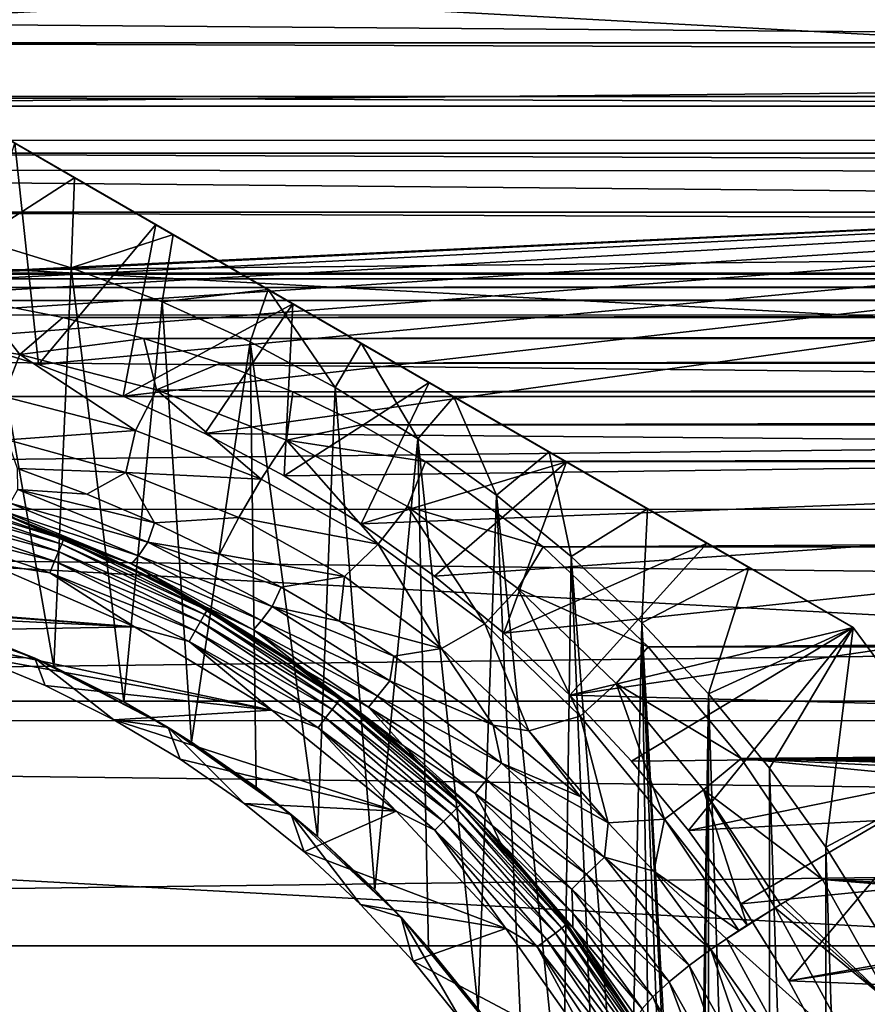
# Model space of a CAD drawing. Header units: metres. Extents: x -139 to 105, y -30 to 40.
# Tile 51 of 153: x -70.85 to -62.54, y 6.52 to 16.16. Entities that reach past the tile are written whole.
import ezdxf

# ---------------------------------------------------------------- set-up
doc = ezdxf.new("R2010")
doc.units = ezdxf.units.M
doc.layers.add('solid_150_SW0003', color=7, linetype='CONTINUOUS')

msp = doc.modelspace()

# ---------------------------------------------------------------- linework, layer by layer
at = {"layer": 'solid_150_SW0003'}
for points in [[(-100.448036, 15.312876, 3.637949), (-98.643539, 17.972895, 3.637949), (-49.55196, 15.312876, 3.637949)], [(-98.643539, 17.972895, 3.637949), (-51.356461, 17.972895, 3.637949), (-49.55196, 15.312876, 3.637949)], [(-52.296257, 17.226213, 23.637949), (-97.685577, 17.250267, 23.637949), (-99.418167, 14.696926, 23.637949)], [(-50.56617, 14.670929, 23.637949), (-52.296257, 17.226213, 23.637949), (-99.418167, 14.696926, 23.637949)], [(-26.666658, 15.757314, 88.3797), (-26.666658, 16.47349, 87.404015), (-115.500031, 16.459593, 87.424171)], [(-26.666658, 15.757314, 88.3797), (-115.500031, 16.459593, 87.424171), (-115.500031, 14.970132, 89.325302)], [(75, 16.434439, 55.972115), (75, 15.934592, 55.53706), (-75, 16.431969, 55.969814)], [(75, 15.934592, 55.53706), (-75, 15.93238, 55.535263), (-75, 16.431969, 55.969814)], [(75, 15.934592, 55.53706), (75, 15.406634, 55.135788), (-75, 15.93238, 55.535263)], [(75, 15.406634, 55.135788), (-75, 15.404788, 55.13448), (-75, 15.93238, 55.535263)], [(-26.666658, 14.983031, 89.31073), (-26.666658, 15.757314, 88.3797), (-115.500031, 14.970132, 89.325302)], [(-62.678173, 10.206499, 35.637951), (-72.321823, 15.774263, 35.637951), (-71.300545, 15.184628, 36.379147)], [(-62.678173, 10.206499, 26.637949), (-72.321823, 15.774263, 35.637951), (-62.678173, 10.206499, 35.637951)], [(-72.321823, 15.774263, 26.637949), (-72.321823, 15.774263, 35.637951), (-62.678173, 10.206499, 26.637949)], [(-64.107697, 11.031836, 26.042257), (-72.321823, 15.774263, 26.637949), (-62.678173, 10.206499, 26.637949)], [(-70.892303, 14.948927, 26.042257), (-72.321823, 15.774263, 26.637949), (-64.107697, 11.031836, 26.042257)], [(75, 15.406634, 55.135788), (75, 14.85282, 54.77013), (-75, 15.404788, 55.13448)], [(75, 14.85282, 54.77013), (-75, 14.851449, 54.769291), (-75, 15.404788, 55.13448)], [(-101.955551, 12.46792, 3.637949), (-100.448036, 15.312876, 3.637949), (-48.044449, 12.46792, 3.637949)], [(-100.448036, 15.312876, 3.637949), (-49.55196, 15.312876, 3.637949), (-48.044449, 12.46792, 3.637949)], [(-70.307198, 14.611119, 36.945683), (-71.300545, 15.184628, 36.379147), (-71.249641, 14.006325, 38.637951)], [(-63.699455, 10.796135, 36.379147), (-71.300545, 15.184628, 36.379147), (-70.307198, 14.611119, 36.945683)], [(-62.678173, 10.206499, 35.637951), (-71.300545, 15.184628, 36.379147), (-63.699455, 10.796135, 36.379147)], [(-26.666658, 14.153666, 90.193352), (-26.666658, 14.983031, 89.31073), (-115.500031, 14.970132, 89.325302)], [(-26.666658, 14.153666, 90.193352), (-115.500031, 14.970132, 89.325302), (-115.500031, 13.262374, 91.033043)], [(-70.661324, 12.782981, 23.637949), (-71.508286, 13.040371, 23.637949), (-70.892303, 14.948927, 26.042257)], [(-70.892303, 14.948927, 26.042257), (-64.107697, 11.031836, 26.042257), (-65.487572, 11.828506, 25.652004)], [(-70.892303, 14.948927, 26.042257), (-65.487572, 11.828506, 25.652004), (-69.512428, 14.152256, 25.652004)], [(-70.661324, 12.782981, 23.637949), (-70.892303, 14.948927, 26.042257), (-69.512428, 14.152256, 25.652004)], [(75, 14.85282, 54.77013), (75, 14.275697, 54.441868), (-75, 14.851449, 54.769291)], [(75, 14.275697, 54.441868), (-75, 14.27494, 54.441471), (-75, 14.851449, 54.769291)], [(-50.56617, 14.670929, 23.637949), (-99.418167, 14.696926, 23.637949), (-75.880714, 13.470695, 23.637949)], [(-50.56617, 14.670929, 23.637949), (-75.880714, 13.470695, 23.637949), (-75, 13.5, 23.637949)], [(-50.56617, 14.670929, 23.637949), (-75, 13.5, 23.637949), (-74.119286, 13.470695, 23.637949)], [(-50.56617, 14.670929, 23.637949), (-74.119286, 13.470695, 23.637949), (-73.236969, 13.383622, 23.637949)], [(-50.56617, 14.670929, 23.637949), (-73.236969, 13.383622, 23.637949), (-72.364265, 13.240045, 23.637949)], [(-50.56617, 14.670929, 23.637949), (-72.364265, 13.240045, 23.637949), (-71.508286, 13.040371, 23.637949)], [(-50.56617, 14.670929, 23.637949), (-71.508286, 13.040371, 23.637949), (-70.661324, 12.782981, 23.637949)], [(-50.56617, 14.670929, 23.637949), (-70.661324, 12.782981, 23.637949), (-69.831734, 12.471044, 23.637949)], [(-50.56617, 14.670929, 23.637949), (-69.831734, 12.471044, 23.637949), (-69.029945, 12.108175, 23.637949)], [(-49.122177, 11.939811, 23.637949), (-50.56617, 14.670929, 23.637949), (-69.029945, 12.108175, 23.637949)], [(-70.307198, 14.611119, 36.945683), (-71.249641, 14.006325, 38.637951), (-70.339935, 13.729868, 38.637951)], [(-69.341713, 14.053696, 37.336987), (-70.307198, 14.611119, 36.945683), (-70.339935, 13.729868, 38.637951)], [(-64.692802, 11.369644, 36.945683), (-70.307198, 14.611119, 36.945683), (-69.341713, 14.053696, 37.336987)], [(-63.699455, 10.796135, 36.379147), (-70.307198, 14.611119, 36.945683), (-64.692802, 11.369644, 36.945683)], [(75, 14.275697, 54.441868), (75, 13.677775, 54.152496), (-75, 14.27494, 54.441471)], [(75, 13.677775, 54.152496), (-75, 13.677775, 54.152496), (-75, 14.27494, 54.441471)], [(-26.666658, 13.272115, 91.024406), (-26.666658, 14.153666, 90.193352), (-115.500031, 13.262374, 91.033043)], [(-69.831734, 12.471044, 23.637949), (-70.661324, 12.782981, 23.637949), (-69.512428, 14.152256, 25.652004)], [(-69.831734, 12.471044, 23.637949), (-69.512428, 14.152256, 25.652004), (-68.167244, 13.375615, 25.461535)], [(-69.512428, 14.152256, 25.652004), (-65.487572, 11.828506, 25.652004), (-66.832756, 12.605147, 25.461535)], [(-69.512428, 14.152256, 25.652004), (-66.832756, 12.605147, 25.461535), (-68.167244, 13.375615, 25.461535)], [(-71.249641, 14.006325, 38.637951), (-71.226357, 10.118357, 38.637951), (-70.511475, 9.822626, 38.637951)], [(-70.339935, 13.729868, 38.637951), (-71.249641, 14.006325, 38.637951), (-70.511475, 9.822626, 38.637951)], [(-69.341713, 14.053696, 37.336987), (-70.339935, 13.729868, 38.637951), (-69.448906, 13.394825, 38.637951)], [(-68.409958, 13.515745, 37.566216), (-69.341713, 14.053696, 37.336987), (-69.448906, 13.394825, 38.637951)], [(-65.658287, 11.927067, 37.33699), (-69.341713, 14.053696, 37.336987), (-68.409958, 13.515745, 37.566216)], [(-64.692802, 11.369644, 36.945683), (-69.341713, 14.053696, 37.336987), (-65.658287, 11.927067, 37.33699)], [(-70.339935, 13.729868, 38.637951), (-70.511475, 9.822626, 38.637951), (-69.825363, 9.479552, 38.637951)], [(-69.448906, 13.394825, 38.637951), (-70.339935, 13.729868, 38.637951), (-69.825363, 9.479552, 38.637951)], [(73.994797, 13.669294, 54.148739), (-74.006218, 13.669241, 54.148716), (-75, 13.677775, 54.152496)], [(75, 13.677775, 54.152496), (73.994797, 13.669294, 54.148739), (-75, 13.677775, 54.152496)], [(73.994797, 13.669294, 54.148739), (73.028915, 13.620726, 54.127403), (-74.006218, 13.669241, 54.148716)], [(73.028915, 13.620726, 54.127403), (-73.051773, 13.622031, 54.127972), (-74.006218, 13.669241, 54.148716)], [(73.028915, 13.620726, 54.127403), (-72.136673, 13.535886, 54.090866), (-73.051773, 13.622031, 54.127972)], [(73.028915, 13.620726, 54.127403), (72.102348, 13.531791, 54.089123), (-72.136673, 13.535886, 54.090866)], [(72.102348, 13.531791, 54.089123), (-71.259933, 13.409389, 54.038097), (-72.136673, 13.535886, 54.090866)], [(72.102348, 13.531791, 54.089123), (71.212318, 13.400123, 54.034313), (-71.259933, 13.409389, 54.038097)], [(-68.409958, 13.515745, 37.566216), (-69.448906, 13.394825, 38.637951), (-68.587723, 13.005077, 38.637951)], [(-68.409958, 13.515745, 37.566216), (-68.587723, 13.005077, 38.637951), (-67.752098, 12.557797, 38.637951)], [(-67.5, 12.990381, 37.637951), (-68.409958, 13.515745, 37.566216), (-67.752098, 12.557797, 38.637951)], [(-66.590042, 12.465018, 37.566216), (-68.409958, 13.515745, 37.566216), (-67.5, 12.990381, 37.637951)], [(-65.658287, 11.927067, 37.33699), (-68.409958, 13.515745, 37.566216), (-66.590042, 12.465018, 37.566216)], [(-70.843796, 12.879419, 53.803482), (-72.213173, 13.097714, 53.881512), (-71.259933, 13.409389, 54.038097)], [(71.212318, 13.400123, 54.034313), (-70.422531, 13.242846, 53.971699), (-71.259933, 13.409389, 54.038097)], [(-70.843796, 12.879419, 53.803482), (-71.259933, 13.409389, 54.038097), (-70.422531, 13.242846, 53.971699)], [(71.212318, 13.400123, 54.034313), (70.36161, 13.22689, 53.965519), (-70.422531, 13.242846, 53.971699)], [(-69.029945, 12.108175, 23.637949), (-69.831734, 12.471044, 23.637949), (-68.167244, 13.375615, 25.461535)], [(-69.448906, 13.394825, 38.637951), (-69.825363, 9.479552, 38.637951), (-69.162834, 9.085791, 38.637951)], [(-68.587723, 13.005077, 38.637951), (-69.448906, 13.394825, 38.637951), (-69.162834, 9.085791, 38.637951)], [(-68.251953, 11.691742, 23.637949), (-69.029945, 12.108175, 23.637949), (-68.167244, 13.375615, 25.461535)], [(-68.251953, 11.691742, 23.637949), (-68.167244, 13.375615, 25.461535), (-66.832756, 12.605147, 25.461535)], [(-26.666658, 12.341616, 91.800758), (-26.666658, 13.272115, 91.024406), (-115.500031, 13.262374, 91.033043)], [(-26.666658, 12.341616, 91.800758), (-115.500031, 13.262374, 91.033043), (-115.500031, 11.361222, 92.522484)], [(-70.843796, 12.879419, 53.803482), (-70.422531, 13.242846, 53.971699), (-69.627426, 13.038386, 53.894859)], [(70.36161, 13.22689, 53.965519), (-69.627426, 13.038386, 53.894859), (-70.422531, 13.242846, 53.971699)], [(70.36161, 13.22689, 53.965519), (69.558548, 13.01697, 53.887104), (-69.627426, 13.038386, 53.894859)], [(-70.843796, 12.879419, 53.803482), (-71.003555, 12.470151, 53.559864), (-72.213173, 13.097714, 53.881512)], [(-69.505203, 12.53435, 53.690544), (-70.843796, 12.879419, 53.803482), (-69.627426, 13.038386, 53.894859)], [(69.558548, 13.01697, 53.887104), (-68.876892, 12.795526, 53.810123), (-69.627426, 13.038386, 53.894859)], [(-69.505203, 12.53435, 53.690544), (-69.627426, 13.038386, 53.894859), (-68.876892, 12.795526, 53.810123)], [(69.558548, 13.01697, 53.887104), (68.808632, 12.770936, 53.801929), (-68.876892, 12.795526, 53.810123)], [(-68.587723, 13.005077, 38.637951), (-69.162834, 9.085791, 38.637951), (-68.526756, 8.644197, 38.637951)], [(-68.587723, 13.005077, 38.637951), (-68.526756, 8.644197, 38.637951), (-67.926765, 8.161421, 38.637951)], [(-67.752098, 12.557797, 38.637951), (-68.587723, 13.005077, 38.637951), (-67.926765, 8.161421, 38.637951)], [(-67.5, 12.990381, 37.637951), (-67.752098, 12.557797, 38.637951), (-66.943314, 12.05479, 38.637951)], [(-66.590042, 12.465018, 37.566216), (-67.5, 12.990381, 37.637951), (-66.943314, 12.05479, 38.637951)], [(-70.843796, 12.879419, 53.803482), (-69.710304, 12.136559, 53.469975), (-71.003555, 12.470151, 53.559864)], [(-69.505203, 12.53435, 53.690544), (-69.710304, 12.136559, 53.469975), (-70.843796, 12.879419, 53.803482)], [(-69.505203, 12.53435, 53.690544), (-68.876892, 12.795526, 53.810123), (-68.168663, 12.513125, 53.720276)], [(68.808632, 12.770936, 53.801929), (-68.168663, 12.513125, 53.720276), (-68.876892, 12.795526, 53.810123)], [(68.808632, 12.770936, 53.801929), (68.106361, 12.48667, 53.71233), (-68.168663, 12.513125, 53.720276)], [(-69.505203, 12.53435, 53.690544), (-68.478409, 11.659382, 53.362972), (-69.710304, 12.136559, 53.469975)], [(-68.230133, 12.04298, 53.556587), (-69.505203, 12.53435, 53.690544), (-68.168663, 12.513125, 53.720276)], [(-68.230133, 12.04298, 53.556587), (-68.478409, 11.659382, 53.362972), (-69.505203, 12.53435, 53.690544)], [(-67.498947, 11.223425, 23.637949), (-68.251953, 11.691742, 23.637949), (-66.832756, 12.605147, 25.461535)], [(-67.752098, 12.557797, 38.637951), (-67.926765, 8.161421, 38.637951), (-67.36528, 7.638102, 38.637951)], [(-66.943314, 12.05479, 38.637951), (-67.752098, 12.557797, 38.637951), (-67.36528, 7.638102, 38.637951)], [(-67.498947, 11.223425, 23.637949), (-66.832756, 12.605147, 25.461535), (-65.487572, 11.828506, 25.652004)], [(-103.144096, 9.485468, 3.637949), (-101.955551, 12.46792, 3.637949), (-46.855904, 9.485468, 3.637949)], [(-101.955551, 12.46792, 3.637949), (-48.044449, 12.46792, 3.637949), (-46.855904, 9.485468, 3.637949)], [(-70.965378, 12.043428, 53.249817), (-71.003555, 12.470151, 53.559864), (-69.710304, 12.136559, 53.469975)], [(-68.230133, 12.04298, 53.556587), (-68.168663, 12.513125, 53.720276), (-67.498901, 12.192412, 53.629253)], [(68.106361, 12.48667, 53.71233), (-67.498901, 12.192412, 53.629253), (-68.168663, 12.513125, 53.720276)], [(68.106361, 12.48667, 53.71233), (67.443604, 12.165173, 53.622051), (-67.498901, 12.192412, 53.629253)], [(-66.590042, 12.465018, 37.566216), (-66.943314, 12.05479, 38.637951), (-66.171631, 11.502501, 38.637951)], [(-65.658287, 11.927067, 37.33699), (-66.590042, 12.465018, 37.566216), (-66.171631, 11.502501, 38.637951)], [(-26.666658, 11.36612, 92.519104), (-26.666658, 12.341616, 91.800758), (-115.500031, 11.361222, 92.522484)], [(-68.230133, 12.04298, 53.556587), (-67.498901, 12.192412, 53.629253), (-66.868713, 11.832111, 53.540581)], [(67.443604, 12.165173, 53.622051), (-66.868713, 11.832111, 53.540581), (-67.498901, 12.192412, 53.629253)], [(67.443604, 12.165173, 53.622051), (66.820633, 11.806209, 53.534748), (-66.868713, 11.832111, 53.540581)], [(-69.805199, 11.724951, 53.184948), (-70.965378, 12.043428, 53.249817), (-69.710304, 12.136559, 53.469975)], [(-69.805199, 11.724951, 53.184948), (-69.710304, 12.136559, 53.469975), (-68.478409, 11.659382, 53.362972)], [(-49.122177, 11.939811, 23.637949), (-69.029945, 12.108175, 23.637949), (-68.251953, 11.691742, 23.637949)], [(-66.943314, 12.05479, 38.637951), (-67.36528, 7.638102, 38.637951), (-66.838165, 7.071507, 38.637951)], [(-66.943314, 12.05479, 38.637951), (-66.838165, 7.071507, 38.637951), (-66.352959, 6.470193, 38.637951)], [(-66.171631, 11.502501, 38.637951), (-66.943314, 12.05479, 38.637951), (-66.352959, 6.470193, 38.637951)], [(-69.805199, 11.724951, 53.184948), (-70.865784, 11.76468, 53.019867), (-70.965378, 12.043428, 53.249817)], [(-68.230133, 12.04298, 53.556587), (-67.33284, 11.024333, 53.252983), (-68.478409, 11.659382, 53.362972)], [(-67.046227, 11.390661, 53.416927), (-68.230133, 12.04298, 53.556587), (-66.868713, 11.832111, 53.540581)], [(-67.046227, 11.390661, 53.416927), (-67.33284, 11.024333, 53.252983), (-68.230133, 12.04298, 53.556587)], [(-49.122177, 11.939811, 23.637949), (-68.251953, 11.691742, 23.637949), (-67.498947, 11.223425, 23.637949)], [(-49.122177, 11.939811, 23.637949), (-67.498947, 11.223425, 23.637949), (-66.780479, 10.709226, 23.637949)], [(-49.122177, 11.939811, 23.637949), (-66.780479, 10.709226, 23.637949), (-66.100906, 10.151193, 23.637949)], [(-65.658287, 11.927067, 37.33699), (-66.171631, 11.502501, 38.637951), (-65.441711, 10.903132, 38.637951)], [(-49.122177, 11.939811, 23.637949), (-66.100906, 10.151193, 23.637949), (-65.45462, 9.545377, 23.637949)], [(-64.692802, 11.369644, 36.945683), (-65.658287, 11.927067, 37.33699), (-65.441711, 10.903132, 38.637951)], [(-47.984165, 9.07477, 23.637949), (-49.122177, 11.939811, 23.637949), (-65.45462, 9.545377, 23.637949)], [(-70.865784, 11.76468, 53.019867), (-70.185875, 11.512547, 52.930145), (-70.862534, 11.558874, 52.786465)], [(-69.805199, 11.724951, 53.184948), (-70.185875, 11.512547, 52.930145), (-70.865784, 11.76468, 53.019867)], [(-66.780479, 10.709226, 23.637949), (-67.498947, 11.223425, 23.637949), (-65.487572, 11.828506, 25.652004)], [(-67.046227, 11.390661, 53.416927), (-66.868713, 11.832111, 53.540581), (-65.716667, 10.996902, 53.388336)], [(66.820633, 11.806209, 53.534748), (-65.716667, 10.996902, 53.388336), (-66.868713, 11.832111, 53.540581)], [(-66.100906, 10.151193, 23.637949), (-66.780479, 10.709226, 23.637949), (-65.487572, 11.828506, 25.652004)], [(-66.100906, 10.151193, 23.637949), (-65.487572, 11.828506, 25.652004), (-64.107697, 11.031836, 26.042257)], [(66.820633, 11.806209, 53.534748), (65.684196, 10.973916, 53.385178), (-65.716667, 10.996902, 53.388336)], [(-69.805199, 11.724951, 53.184948), (-69.524857, 11.230785, 52.853504), (-70.185875, 11.512547, 52.930145)], [(-68.698669, 11.282828, 53.108894), (-69.524857, 11.230785, 52.853504), (-69.805199, 11.724951, 53.184948)], [(-68.698669, 11.282828, 53.108894), (-69.805199, 11.724951, 53.184948), (-68.478409, 11.659382, 53.362972)], [(-71.91153, 11.526342, 46.587837), (-71.898582, 11.574654, 46.708538), (-70.414322, 11.070814, 46.708538)], [(-70.414322, 11.070814, 46.708538), (-71.898582, 11.574654, 46.708538), (-70.981445, 11.307131, 46.837948)], [(-68.698669, 11.282828, 53.108894), (-68.478409, 11.659382, 53.362972), (-67.33284, 11.024333, 53.252983)], [(-71.932121, 11.449474, 46.484211), (-71.91153, 11.526342, 46.587837), (-70.433456, 11.024606, 46.587837)], [(-70.433456, 11.024606, 46.587837), (-71.91153, 11.526342, 46.587837), (-70.414322, 11.070814, 46.708538)], [(-70.862534, 11.558874, 52.786465), (-69.588524, 11.042485, 52.63245), (-70.939903, 11.424219, 52.517193)], [(-69.524857, 11.230785, 52.853504), (-69.588524, 11.042485, 52.63245), (-70.862534, 11.558874, 52.786465)], [(-70.185875, 11.512547, 52.930145), (-69.524857, 11.230785, 52.853504), (-70.862534, 11.558874, 52.786465)], [(-66.171631, 11.502501, 38.637951), (-66.352959, 6.470193, 38.637951), (-65.915802, 5.840651, 38.637951)], [(-66.171631, 11.502501, 38.637951), (-65.915802, 5.840651, 38.637951), (-65.522202, 5.176243, 38.637951)], [(-65.441711, 10.903132, 38.637951), (-66.171631, 11.502501, 38.637951), (-65.522202, 5.176243, 38.637951)], [(-71.958961, 11.349299, 46.404739), (-71.932121, 11.449474, 46.484211), (-70.463913, 10.951084, 46.484211)], [(-70.463913, 10.951084, 46.484211), (-71.932121, 11.449474, 46.484211), (-70.433456, 11.024606, 46.587837)], [(-70.939903, 11.424219, 52.517193), (-69.679771, 10.910233, 52.366497), (-71.002472, 11.345484, 52.215656)], [(-69.588524, 11.042485, 52.63245), (-69.679771, 10.910233, 52.366497), (-70.939903, 11.424219, 52.517193)], [(-67.046227, 11.390661, 53.416927), (-66.286491, 10.243413, 53.172279), (-67.33284, 11.024333, 53.252983)], [(-65.965172, 10.590115, 53.30545), (-67.046227, 11.390661, 53.416927), (-65.716667, 10.996902, 53.388336)], [(-65.965172, 10.590115, 53.30545), (-66.286491, 10.243413, 53.172279), (-67.046227, 11.390661, 53.416927)], [(-26.666658, 10.349718, 93.176598), (-26.666658, 11.36612, 92.519104), (-115.500031, 11.361222, 92.522484)], [(-26.666658, 10.349718, 93.176598), (-115.500031, 11.361222, 92.522484), (-115.500031, 9.294401, 93.771912)], [(-70.503601, 10.85527, 46.404739), (-71.990219, 11.232658, 46.354851), (-71.958961, 11.349299, 46.404739)], [(-70.503601, 10.85527, 46.404739), (-71.958961, 11.349299, 46.404739), (-70.463913, 10.951084, 46.484211)], [(-70.896545, 11.276596, 51.896107), (-71.002472, 11.345484, 52.215656), (-69.75, 10.830974, 52.06691)], [(-69.679771, 10.910233, 52.366497), (-69.75, 10.830974, 52.06691), (-71.002472, 11.345484, 52.215656)], [(-70.981445, 11.307131, 46.837948), (-70.117203, 10.961675, 51.785172), (-69.564896, 10.698582, 51.716347)], [(-70.981445, 11.307131, 46.837948), (-70.212379, 11.003578, 51.797371), (-70.117203, 10.961675, 51.785172)], [(-69.479218, 10.654623, 46.837948), (-70.981445, 11.307131, 46.837948), (-69.564896, 10.698582, 51.716347)], [(-70.981445, 11.307131, 46.837948), (-70.896545, 11.276596, 51.896107), (-70.212379, 11.003578, 51.797371)], [(-70.414322, 11.070814, 46.708538), (-70.981445, 11.307131, 46.837948), (-69.479218, 10.654623, 46.837948)], [(-68.698669, 11.282828, 53.108894), (-68.887238, 10.924534, 52.798122), (-69.524857, 11.230785, 52.853504)], [(-67.663712, 10.705659, 53.031761), (-68.887238, 10.924534, 52.798122), (-68.698669, 11.282828, 53.108894)], [(-67.663712, 10.705659, 53.031761), (-68.698669, 11.282828, 53.108894), (-67.33284, 11.024333, 53.252983)], [(-64.692802, 11.369644, 36.945683), (-65.441711, 10.903132, 38.637951), (-64.747559, 10.252441, 38.637951)], [(-63.699455, 10.796135, 36.379147), (-64.692802, 11.369644, 36.945683), (-64.747559, 10.252441, 38.637951)], [(-71.990219, 11.232658, 46.354851), (-70.549812, 10.743706, 46.354851), (-71.158333, 10.838626, 46.337948)], [(-70.503601, 10.85527, 46.404739), (-70.549812, 10.743706, 46.354851), (-71.990219, 11.232658, 46.354851)], [(-70.896545, 11.276596, 51.896107), (-69.75, 10.830974, 52.06691), (-70.212379, 11.003578, 51.797371)], [(-69.524857, 11.230785, 52.853504), (-68.887238, 10.924534, 52.798122), (-69.588524, 11.042485, 52.63245)], [(-70.463913, 10.951084, 46.484211), (-70.433456, 11.024606, 46.587837), (-69.033524, 10.334235, 46.587837)], [(-70.433456, 11.024606, 46.587837), (-70.414322, 11.070814, 46.708538), (-69.008522, 10.37755, 46.708538)], [(-69.033524, 10.334235, 46.587837), (-70.433456, 11.024606, 46.587837), (-69.008522, 10.37755, 46.708538)], [(-69.008522, 10.37755, 46.708538), (-70.414322, 11.070814, 46.708538), (-69.479218, 10.654623, 46.837948)], [(-69.75, 10.830974, 52.06691), (-70.117203, 10.961675, 51.785172), (-70.212379, 11.003578, 51.797371)], [(-69.588524, 11.042485, 52.63245), (-68.37175, 10.413753, 52.559357), (-69.679771, 10.910233, 52.366497)], [(-68.281891, 10.602369, 52.767731), (-68.37175, 10.413753, 52.559357), (-69.588524, 11.042485, 52.63245)], [(-68.887238, 10.924534, 52.798122), (-68.281891, 10.602369, 52.767731), (-69.588524, 11.042485, 52.63245)], [(-66.710693, 10.001606, 52.976746), (-67.663712, 10.705659, 53.031761), (-67.33284, 11.024333, 53.252983)], [(-66.710693, 10.001606, 52.976746), (-67.33284, 11.024333, 53.252983), (-66.286491, 10.243413, 53.172279)], [(-65.45462, 9.545377, 23.637949), (-66.100906, 10.151193, 23.637949), (-64.107697, 11.031836, 26.042257)], [(-65.965172, 10.590115, 53.30545), (-65.716667, 10.996902, 53.388336), (-64.687065, 10.018295, 53.301311)], [(65.684196, 10.973916, 53.385178), (-64.687065, 10.018295, 53.301311), (-65.716667, 10.996902, 53.388336)], [(-65.45462, 9.545377, 23.637949), (-64.107697, 11.031836, 26.042257), (-62.678173, 10.206499, 26.637949)], [(-70.503601, 10.85527, 46.404739), (-70.463913, 10.951084, 46.484211), (-69.073318, 10.265318, 46.484211)], [(-69.073318, 10.265318, 46.484211), (-70.463913, 10.951084, 46.484211), (-69.033524, 10.334235, 46.587837)], [(-69.564896, 10.698582, 51.716347), (-70.117203, 10.961675, 51.785172), (-69.049561, 10.421856, 51.702831)], [(-69.75, 10.830974, 52.06691), (-69.049561, 10.421856, 51.702831), (-70.117203, 10.961675, 51.785172)], [(-69.679771, 10.910233, 52.366497), (-68.475601, 10.275768, 52.301182), (-69.75, 10.830974, 52.06691)], [(-68.37175, 10.413753, 52.559357), (-68.475601, 10.275768, 52.301182), (-69.679771, 10.910233, 52.366497)], [(-67.663712, 10.705659, 53.031761), (-68.281891, 10.602369, 52.767731), (-68.887238, 10.924534, 52.798122)], [(-65.441711, 10.903132, 38.637951), (-65.522202, 5.176243, 38.637951), (-65.175514, 4.484166, 38.637951)], [(-65.441711, 10.903132, 38.637951), (-65.175514, 4.484166, 38.637951), (-64.881134, 3.774714, 38.637951)], [(-64.747559, 10.252441, 38.637951), (-65.441711, 10.903132, 38.637951), (-64.881134, 3.774714, 38.637951)], [(65.684196, 10.973916, 53.385178), (64.66449, 9.981996, 53.299942), (-64.687065, 10.018295, 53.301311)], [(-74.235161, 10.571249, 46.337948), (-71.158333, 10.838626, 46.337948), (-69.718651, 10.21539, 46.337948)], [(-70.549812, 10.743706, 46.354851), (-69.718651, 10.21539, 46.337948), (-71.158333, 10.838626, 46.337948)], [(-69.125168, 10.175504, 46.404739), (-70.549812, 10.743706, 46.354851), (-70.503601, 10.85527, 46.404739)], [(-69.125168, 10.175504, 46.404739), (-70.503601, 10.85527, 46.404739), (-69.073318, 10.265318, 46.484211)], [(-69.75, 10.830974, 52.06691), (-68.552567, 10.185879, 52.006393), (-69.049561, 10.421856, 51.702831)], [(-68.475601, 10.275768, 52.301182), (-68.552567, 10.185879, 52.006393), (-69.75, 10.830974, 52.06691)], [(-70.549812, 10.743706, 46.354851), (-69.185547, 10.070926, 46.354851), (-69.718651, 10.21539, 46.337948)], [(-69.125168, 10.175504, 46.404739), (-69.185547, 10.070926, 46.354851), (-70.549812, 10.743706, 46.354851)], [(-67.663712, 10.705659, 53.031761), (-67.712555, 10.268268, 52.757023), (-68.281891, 10.602369, 52.767731)], [(-66.710693, 10.001606, 52.976746), (-67.712555, 10.268268, 52.757023), (-67.663712, 10.705659, 53.031761)], [(-63.699455, 10.796135, 36.379147), (-64.747559, 10.252441, 38.637951), (-64.09687, 9.558289, 38.637951)], [(-62.678173, 10.206499, 35.637951), (-63.699455, 10.796135, 36.379147), (-64.09687, 9.558289, 38.637951)], [(-68.94445, 10.360034, 51.641705), (-69.564896, 10.698582, 51.716347), (-69.049561, 10.421856, 51.702831)], [(-69.479218, 10.654623, 46.837948), (-69.564896, 10.698582, 51.716347), (-68.94445, 10.360034, 51.641705)], [(-69.479218, 10.654623, 46.837948), (-68.94445, 10.360034, 51.641705), (-68.354279, 9.991715, 51.582909)], [(-68.079834, 9.803638, 46.837948), (-69.479218, 10.654623, 46.837948), (-68.354279, 9.991715, 51.582909)], [(-69.008522, 10.37755, 46.708538), (-69.479218, 10.654623, 46.837948), (-68.079834, 9.803638, 46.837948)], [(-73.483192, 10.490285, 46.337948), (-74.235161, 10.571249, 46.337948), (-69.718651, 10.21539, 46.337948)], [(-68.281891, 10.602369, 52.767731), (-67.712555, 10.268268, 52.757023), (-68.37175, 10.413753, 52.559357)], [(-65.965172, 10.590115, 53.30545), (-65.354614, 9.339128, 53.162037), (-66.286491, 10.243413, 53.172279)], [(-64.999649, 9.658885, 53.262043), (-65.965172, 10.590115, 53.30545), (-64.687065, 10.018295, 53.301311)], [(-64.999649, 9.658885, 53.262043), (-65.354614, 9.339128, 53.162037), (-65.965172, 10.590115, 53.30545)], [(-72.744095, 10.357108, 46.337948), (-73.483192, 10.490285, 46.337948), (-69.718651, 10.21539, 46.337948)], [(-68.94445, 10.360034, 51.641705), (-69.049561, 10.421856, 51.702831), (-68.035995, 9.780786, 51.702988)], [(-68.552567, 10.185879, 52.006393), (-68.035995, 9.780786, 51.702988), (-69.049561, 10.421856, 51.702831)], [(-68.37175, 10.413753, 52.559357), (-67.218239, 9.684038, 52.58242), (-68.475601, 10.275768, 52.301182)], [(-67.180023, 9.927919, 52.767586), (-67.218239, 9.684038, 52.58242), (-68.37175, 10.413753, 52.559357)], [(-67.712555, 10.268268, 52.757023), (-67.180023, 9.927919, 52.767586), (-68.37175, 10.413753, 52.559357)], [(-26.666658, 9.295987, 93.77108), (-26.666658, 10.349718, 93.176598), (-115.500031, 9.294401, 93.771912)], [(-72.015991, 10.171006, 46.337948), (-72.744095, 10.357108, 46.337948), (-69.718651, 10.21539, 46.337948)], [(-70.697289, 9.90589, 46.137951), (-72.086105, 10.399481, 46.137951), (-71.296242, 9.93098, 46.337948)], [(-71.959686, 10.362911, 38.637951), (-72.086105, 10.399481, 46.137951), (-70.697289, 9.90589, 46.137951)], [(-71.226357, 10.118357, 38.637951), (-71.959686, 10.362911, 38.637951), (-70.697289, 9.90589, 46.137951)], [(-69.073318, 10.265318, 46.484211), (-69.033524, 10.334235, 46.587837), (-67.73568, 9.467044, 46.587837)], [(-69.033524, 10.334235, 46.587837), (-69.008522, 10.37755, 46.708538), (-67.705231, 9.506723, 46.708538)], [(-67.73568, 9.467044, 46.587837), (-69.033524, 10.334235, 46.587837), (-67.705231, 9.506723, 46.708538)], [(-67.705231, 9.506723, 46.708538), (-69.008522, 10.37755, 46.708538), (-68.079834, 9.803638, 46.837948)], [(-68.354279, 9.991715, 51.582909), (-68.94445, 10.360034, 51.641705), (-68.035995, 9.780786, 51.702988)], [(-69.125168, 10.175504, 46.404739), (-69.073318, 10.265318, 46.484211), (-67.784126, 9.40391, 46.484211)], [(-67.784126, 9.40391, 46.484211), (-69.073318, 10.265318, 46.484211), (-67.73568, 9.467044, 46.587837)], [(-68.475601, 10.275768, 52.301182), (-67.338661, 9.534537, 52.338291), (-68.552567, 10.185879, 52.006393)], [(-67.218239, 9.684038, 52.58242), (-67.338661, 9.534537, 52.338291), (-68.475601, 10.275768, 52.301182)], [(-66.710693, 10.001606, 52.976746), (-67.180023, 9.927919, 52.767586), (-67.712555, 10.268268, 52.757023)], [(-65.857483, 9.195354, 52.984715), (-66.710693, 10.001606, 52.976746), (-66.286491, 10.243413, 53.172279)], [(-65.857483, 9.195354, 52.984715), (-66.286491, 10.243413, 53.172279), (-65.354614, 9.339128, 53.162037)], [(-64.747559, 10.252441, 38.637951), (-64.881134, 3.774714, 38.637951), (-64.638664, 3.044461, 38.637951)], [(-64.747559, 10.252441, 38.637951), (-64.638664, 3.044461, 38.637951), (-64.447273, 2.294196, 38.637951)], [(-64.747559, 10.252441, 38.637951), (-64.447273, 2.294196, 38.637951), (-64.309776, 1.535287, 38.637951)], [(-64.747559, 10.252441, 38.637951), (-64.309776, 1.535287, 38.637951), (-64.228058, 0.77288, 38.637951)], [(-64.09687, 9.558289, 38.637951), (-64.747559, 10.252441, 38.637951), (-64.228058, 0.77288, 38.637951)], [(-72.015991, 10.171006, 46.337948), (-69.718651, 10.21539, 46.337948), (-68.372871, 9.397978, 46.337948)], [(-71.296242, 9.93098, 46.337948), (-72.015991, 10.171006, 46.337948), (-68.372871, 9.397978, 46.337948)], [(-69.185547, 10.070926, 46.354851), (-68.372871, 9.397978, 46.337948), (-69.718651, 10.21539, 46.337948)], [(-67.84726, 9.321631, 46.404739), (-69.185547, 10.070926, 46.354851), (-69.125168, 10.175504, 46.404739)], [(-67.84726, 9.321631, 46.404739), (-69.125168, 10.175504, 46.404739), (-67.784126, 9.40391, 46.484211)], [(-68.552567, 10.185879, 52.006393), (-67.427216, 9.426048, 52.053204), (-68.035995, 9.780786, 51.702988)], [(-67.338661, 9.534537, 52.338291), (-67.427216, 9.426048, 52.053204), (-68.552567, 10.185879, 52.006393)], [(-64.848808, 8.899096, 23.637949), (-65.45462, 9.545377, 23.637949), (-62.678173, 10.206499, 26.637949)], [(-64.290771, 8.219518, 23.637949), (-64.848808, 8.899096, 23.637949), (-62.678173, 10.206499, 26.637949)], [(-64.290771, 8.219518, 23.637949), (-62.678173, 10.206499, 26.637949), (-61.613598, 8.763804, 26.637949)], [(-62.678173, 10.206499, 35.637951), (-64.09687, 9.558289, 38.637951), (-63.497498, 8.828372, 38.637951)], [(-62.678173, 10.206499, 35.637951), (-63.497498, 8.828372, 38.637951), (-62.94521, 8.056686, 38.637951)], [(-61.613598, 8.763804, 35.637951), (-62.678173, 10.206499, 35.637951), (-62.94521, 8.056686, 38.637951)], [(-62.678173, 10.206499, 26.637949), (-62.678173, 10.206499, 35.637951), (-61.613598, 8.763804, 35.637951)], [(-61.613598, 8.763804, 26.637949), (-62.678173, 10.206499, 26.637949), (-61.613598, 8.763804, 35.637951)], [(-70.511475, 9.822626, 38.637951), (-71.226357, 10.118357, 38.637951), (-70.697289, 9.90589, 46.137951)], [(-69.185547, 10.070926, 46.354851), (-67.920769, 9.225829, 46.354851), (-68.372871, 9.397978, 46.337948)], [(-67.84726, 9.321631, 46.404739), (-67.920769, 9.225829, 46.354851), (-69.185547, 10.070926, 46.354851)], [(-70.594597, 9.640725, 46.337948), (-71.296242, 9.93098, 46.337948), (-68.372871, 9.397978, 46.337948)], [(-70.697289, 9.90589, 46.137951), (-71.296242, 9.93098, 46.337948), (-70.594597, 9.640725, 46.337948)], [(-68.354279, 9.991715, 51.582909), (-68.035995, 9.780786, 51.702988), (-67.276131, 9.183779, 51.543278)], [(-68.079834, 9.803638, 46.837948), (-68.354279, 9.991715, 51.582909), (-67.276131, 9.183779, 51.543278)], [(-66.710693, 10.001606, 52.976746), (-66.206123, 9.251081, 52.86792), (-67.180023, 9.927919, 52.767586)], [(-65.857483, 9.195354, 52.984715), (-66.206123, 9.251081, 52.86792), (-66.710693, 10.001606, 52.976746)], [(-64.999649, 9.658885, 53.262043), (-64.687065, 10.018295, 53.301311), (-63.774857, 8.925579, 53.317829)], [(64.66449, 9.981996, 53.299942), (-63.774857, 8.925579, 53.317829), (-64.687065, 10.018295, 53.301311)], [(64.66449, 9.981996, 53.299942), (63.762691, 8.894368, 53.320061), (-63.774857, 8.925579, 53.317829)], [(-70.697289, 9.90589, 46.137951), (-70.594597, 9.640725, 46.337948), (-69.921188, 9.304005, 46.337948)], [(-69.388573, 9.227777, 46.137951), (-70.697289, 9.90589, 46.137951), (-69.921188, 9.304005, 46.337948)], [(-70.511475, 9.822626, 38.637951), (-70.697289, 9.90589, 46.137951), (-69.388573, 9.227777, 46.137951)], [(-67.180023, 9.927919, 52.767586), (-66.206123, 9.251081, 52.86792), (-67.218239, 9.684038, 52.58242)], [(-69.825363, 9.479552, 38.637951), (-70.511475, 9.822626, 38.637951), (-69.388573, 9.227777, 46.137951)], [(-68.079834, 9.803638, 46.837948), (-67.276131, 9.183779, 51.543278), (-66.921577, 8.873503, 51.5522)], [(-66.809364, 8.770032, 46.837948), (-68.079834, 9.803638, 46.837948), (-66.921577, 8.873503, 51.5522)], [(-67.705231, 9.506723, 46.708538), (-68.079834, 9.803638, 46.837948), (-66.809364, 8.770032, 46.837948)], [(-68.035995, 9.780786, 51.702988), (-67.086266, 9.052138, 51.80674), (-67.276131, 9.183779, 51.543278)], [(-67.427216, 9.426048, 52.053204), (-67.086266, 9.052138, 51.80674), (-68.035995, 9.780786, 51.702988)], [(-69.921188, 9.304005, 46.337948), (-70.594597, 9.640725, 46.337948), (-68.372871, 9.397978, 46.337948)], [(-67.218239, 9.684038, 52.58242), (-66.122841, 8.879298, 52.743019), (-67.338661, 9.534537, 52.338291)], [(-66.206123, 9.251081, 52.86792), (-66.122841, 8.879298, 52.743019), (-67.218239, 9.684038, 52.58242)], [(-64.999649, 9.658885, 53.262043), (-64.526711, 8.329798, 53.233009), (-65.354614, 9.339128, 53.162037)], [(-64.143166, 8.6191, 53.310585), (-64.999649, 9.658885, 53.262043), (-63.774857, 8.925579, 53.317829)], [(-64.143166, 8.6191, 53.310585), (-64.526711, 8.329798, 53.233009), (-64.999649, 9.658885, 53.262043)], [(-47.984165, 9.07477, 23.637949), (-65.45462, 9.545377, 23.637949), (-64.848808, 8.899096, 23.637949)], [(-64.09687, 9.558289, 38.637951), (-64.228058, 0.77288, 38.637951), (-64.200859, 0, 38.637951)], [(-64.09687, 9.558289, 38.637951), (-64.200859, 0, 38.637951), (-64.09687, -9.558289, 38.637951)], [(-64.09687, 9.558289, 38.637951), (-64.09687, -9.558289, 38.637951), (-63.497498, -8.828372, 38.637951)], [(-63.497498, 8.828372, 38.637951), (-64.09687, 9.558289, 38.637951), (-63.497498, -8.828372, 38.637951)], [(-104.006081, 6.381353, 3.637949), (-103.144096, 9.485468, 3.637949), (-45.993919, 6.381353, 3.637949)], [(-103.144096, 9.485468, 3.637949), (-46.855904, 9.485468, 3.637949), (-45.993919, 6.381353, 3.637949)], [(-69.162834, 9.085791, 38.637951), (-69.825363, 9.479552, 38.637951), (-69.388573, 9.227777, 46.137951)], [(-67.784126, 9.40391, 46.484211), (-67.73568, 9.467044, 46.587837), (-66.562134, 8.437868, 46.587837)], [(-67.73568, 9.467044, 46.587837), (-67.705231, 9.506723, 46.708538), (-66.526764, 8.473234, 46.708538)], [(-66.562134, 8.437868, 46.587837), (-67.73568, 9.467044, 46.587837), (-66.526764, 8.473234, 46.708538)], [(-66.526764, 8.473234, 46.708538), (-67.705231, 9.506723, 46.708538), (-66.809364, 8.770032, 46.837948)], [(-67.338661, 9.534537, 52.338291), (-66.2696, 8.715196, 52.523941), (-67.427216, 9.426048, 52.053204)], [(-66.122841, 8.879298, 52.743019), (-66.2696, 8.715196, 52.523941), (-67.338661, 9.534537, 52.338291)], [(-69.921188, 9.304005, 46.337948), (-68.372871, 9.397978, 46.337948), (-67.156662, 8.409467, 46.337948)], [(-67.920769, 9.225829, 46.354851), (-67.156662, 8.409467, 46.337948), (-68.372871, 9.397978, 46.337948)], [(-67.84726, 9.321631, 46.404739), (-67.784126, 9.40391, 46.484211), (-66.618401, 8.381598, 46.484211)], [(-66.618401, 8.381598, 46.484211), (-67.784126, 9.40391, 46.484211), (-66.562134, 8.437868, 46.587837)], [(-67.427216, 9.426048, 52.053204), (-66.381714, 8.582437, 52.258011), (-67.086266, 9.052138, 51.80674)], [(-66.2696, 8.715196, 52.523941), (-66.381714, 8.582437, 52.258011), (-67.427216, 9.426048, 52.053204)], [(-26.666658, 8.208401, 94.30069), (-26.666658, 9.295987, 93.77108), (-115.500031, 9.294401, 93.771912)], [(-26.666658, 8.208401, 94.30069), (-115.500031, 9.294401, 93.771912), (-115.500031, 7.092049, 94.763107)], [(-69.270927, 8.917535, 46.337948), (-69.921188, 9.304005, 46.337948), (-67.156662, 8.409467, 46.337948)], [(-69.388573, 9.227777, 46.137951), (-69.921188, 9.304005, 46.337948), (-69.270927, 8.917535, 46.337948)], [(-66.691734, 8.308264, 46.404739), (-67.920769, 9.225829, 46.354851), (-67.84726, 9.321631, 46.404739)], [(-66.691734, 8.308264, 46.404739), (-67.84726, 9.321631, 46.404739), (-66.618401, 8.381598, 46.484211)], [(-65.857483, 9.195354, 52.984715), (-65.354614, 9.339128, 53.162037), (-65.077896, 8.29596, 53.057514)], [(-65.354614, 9.339128, 53.162037), (-64.526711, 8.329798, 53.233009), (-65.077896, 8.29596, 53.057514)], [(-69.388573, 9.227777, 46.137951), (-69.270927, 8.917535, 46.337948), (-68.646629, 8.484118, 46.337948)], [(-68.184319, 8.37774, 46.137951), (-69.388573, 9.227777, 46.137951), (-68.646629, 8.484118, 46.337948)], [(-69.162834, 9.085791, 38.637951), (-69.388573, 9.227777, 46.137951), (-68.184319, 8.37774, 46.137951)], [(-67.920769, 9.225829, 46.354851), (-66.777122, 8.222877, 46.354851), (-67.156662, 8.409467, 46.337948)], [(-66.691734, 8.308264, 46.404739), (-66.777122, 8.222877, 46.354851), (-67.920769, 9.225829, 46.354851)], [(-67.086266, 9.052138, 51.80674), (-66.921577, 8.873503, 51.5522), (-67.276131, 9.183779, 51.543278)], [(-66.206123, 9.251081, 52.86792), (-65.351692, 8.554061, 53.005516), (-66.122841, 8.879298, 52.743019)], [(-65.857483, 9.195354, 52.984715), (-65.351692, 8.554061, 53.005516), (-66.206123, 9.251081, 52.86792)], [(-65.857483, 9.195354, 52.984715), (-65.077896, 8.29596, 53.057514), (-65.351692, 8.554061, 53.005516)], [(-68.526756, 8.644197, 38.637951), (-69.162834, 9.085791, 38.637951), (-68.184319, 8.37774, 46.137951)], [(-47.984165, 9.07477, 23.637949), (-64.848808, 8.899096, 23.637949), (-64.290771, 8.219518, 23.637949)], [(-47.984165, 9.07477, 23.637949), (-64.290771, 8.219518, 23.637949), (-63.776577, 7.501052, 23.637949)], [(-47.984165, 9.07477, 23.637949), (-63.776577, 7.501052, 23.637949), (-63.308258, 6.748047, 23.637949)], [(-47.159191, 6.090719, 23.637949), (-47.984165, 9.07477, 23.637949), (-63.308258, 6.748047, 23.637949)], [(-67.086266, 9.052138, 51.80674), (-66.213631, 8.263848, 52.027863), (-66.921577, 8.873503, 51.5522)], [(-66.381714, 8.582437, 52.258011), (-66.213631, 8.263848, 52.027863), (-67.086266, 9.052138, 51.80674)], [(-68.646629, 8.484118, 46.337948), (-69.270927, 8.917535, 46.337948), (-67.156662, 8.409467, 46.337948)], [(-66.330048, 8.296497, 51.593449), (-66.921577, 8.873503, 51.5522), (-66.134743, 8.097448, 51.755814)], [(-66.213631, 8.263848, 52.027863), (-66.134743, 8.097448, 51.755814), (-66.921577, 8.873503, 51.5522)], [(-66.809364, 8.770032, 46.837948), (-66.921577, 8.873503, 51.5522), (-66.330048, 8.296497, 51.593449)], [(-66.122841, 8.879298, 52.743019), (-65.114784, 7.959645, 52.957226), (-66.2696, 8.715196, 52.523941)], [(-65.077896, 8.29596, 53.057514), (-65.114784, 7.959645, 52.957226), (-66.122841, 8.879298, 52.743019)], [(-65.351692, 8.554061, 53.005516), (-65.077896, 8.29596, 53.057514), (-66.122841, 8.879298, 52.743019)], [(-64.143166, 8.6191, 53.310585), (-63.774857, 8.925579, 53.317829), (-62.977596, 7.73912, 53.473576)], [(-63.774857, 8.925579, 53.317829), (51, 7.738884, 53.472565), (28.249552, 7.738884, 53.472565)], [(56.988689, 7.738884, 53.472565), (51, 7.738884, 53.472565), (-63.774857, 8.925579, 53.317829)], [(-63.774857, 8.925579, 53.317829), (28.249552, 7.738884, 53.472565), (5.499403, 7.738884, 53.472565)], [(-63.774857, 8.925579, 53.317829), (5.499403, 7.738884, 53.472565), (-17.250448, 7.738884, 53.472565)], [(-63.774857, 8.925579, 53.317829), (-17.250448, 7.738884, 53.472565), (-40, 7.738527, 53.471039)], [(-51.488789, 7.731363, 53.474049), (-62.977596, 7.73912, 53.473576), (-63.774857, 8.925579, 53.317829)], [(-63.774857, 8.925579, 53.317829), (-40, 7.738527, 53.471039), (-51.488789, 7.731363, 53.474049)], [(62.977596, 7.738884, 53.472565), (56.988689, 7.738884, 53.472565), (-63.774857, 8.925579, 53.317829)], [(63.762691, 8.894368, 53.320061), (62.977596, 7.738884, 53.472565), (-63.774857, 8.925579, 53.317829)], [(-63.497498, 8.828372, 38.637951), (-63.497498, -8.828372, 38.637951), (-62.94521, -8.056686, 38.637951)], [(-62.94521, 8.056686, 38.637951), (-63.497498, 8.828372, 38.637951), (-62.94521, -8.056686, 38.637951)], [(-65.691467, 7.573055, 46.837948), (-66.809364, 8.770032, 46.837948), (-66.330048, 8.296497, 51.593449)], [(-66.526764, 8.473234, 46.708538), (-66.809364, 8.770032, 46.837948), (-65.691467, 7.573055, 46.837948)], [(-66.2696, 8.715196, 52.523941), (-65.29229, 7.792516, 52.76458), (-66.381714, 8.582437, 52.258011)], [(-65.114784, 7.959645, 52.957226), (-65.29229, 7.792516, 52.76458), (-66.2696, 8.715196, 52.523941)], [(-63.776577, 7.501052, 23.637949), (-64.290771, 8.219518, 23.637949), (-61.613598, 8.763804, 26.637949)], [(-63.308258, 6.748047, 23.637949), (-63.776577, 7.501052, 23.637949), (-61.613598, 8.763804, 26.637949)], [(-63.308258, 6.748047, 23.637949), (-61.613598, 8.763804, 26.637949), (-60.717121, 7.211061, 26.637949)], [(-61.613598, 8.763804, 35.637951), (-62.94521, 8.056686, 38.637951), (-62.442204, 7.247901, 38.637951)], [(-67.926765, 8.161421, 38.637951), (-68.526756, 8.644197, 38.637951), (-68.184319, 8.37774, 46.137951)], [(-66.381714, 8.582437, 52.258011), (-65.434242, 7.646888, 52.52037), (-66.213631, 8.263848, 52.027863)], [(-65.29229, 7.792516, 52.76458), (-65.434242, 7.646888, 52.52037), (-66.381714, 8.582437, 52.258011)], [(-64.143166, 8.6191, 53.310585), (-63.715115, 7.292582, 53.431786), (-64.526711, 8.329798, 53.233009)], [(-64.143166, 8.6191, 53.310585), (-62.977596, 7.73912, 53.473576), (-63.388596, 7.494841, 53.480595)], [(-64.143166, 8.6191, 53.310585), (-63.440727, 7.46321, 53.476147), (-63.715115, 7.292582, 53.431786)], [(-64.143166, 8.6191, 53.310585), (-63.388596, 7.494841, 53.480595), (-63.440727, 7.46321, 53.476147)], [(-68.057747, 8.010283, 46.337948), (-68.646629, 8.484118, 46.337948), (-67.156662, 8.409467, 46.337948)], [(-68.184319, 8.37774, 46.137951), (-68.646629, 8.484118, 46.337948), (-68.057747, 8.010283, 46.337948)], [(-68.057747, 8.010283, 46.337948), (-67.156662, 8.409467, 46.337948), (-66.081879, 7.260629, 46.337948)], [(-66.777122, 8.222877, 46.354851), (-66.081879, 7.260629, 46.337948), (-67.156662, 8.409467, 46.337948)], [(-66.618401, 8.381598, 46.484211), (-66.562134, 8.437868, 46.587837), (-65.532959, 7.264318, 46.587837)], [(-66.562134, 8.437868, 46.587837), (-66.526764, 8.473234, 46.708538), (-65.493279, 7.294765, 46.708538)], [(-65.532959, 7.264318, 46.587837), (-66.562134, 8.437868, 46.587837), (-65.493279, 7.294765, 46.708538)], [(-65.493279, 7.294765, 46.708538), (-66.526764, 8.473234, 46.708538), (-65.691467, 7.573055, 46.837948)], [(-68.184319, 8.37774, 46.137951), (-68.057747, 8.010283, 46.337948), (-67.50666, 7.496655, 46.337948)], [(-67.106972, 7.371572, 46.137951), (-68.184319, 8.37774, 46.137951), (-67.50666, 7.496655, 46.337948)], [(-67.926765, 8.161421, 38.637951), (-68.184319, 8.37774, 46.137951), (-67.106972, 7.371572, 46.137951)], [(-65.678368, 7.15274, 46.404739), (-66.777122, 8.222877, 46.354851), (-66.691734, 8.308264, 46.404739)], [(-66.691734, 8.308264, 46.404739), (-66.618401, 8.381598, 46.484211), (-65.596092, 7.215873, 46.484211)], [(-65.678368, 7.15274, 46.404739), (-66.691734, 8.308264, 46.404739), (-65.596092, 7.215873, 46.484211)], [(-65.596092, 7.215873, 46.484211), (-66.618401, 8.381598, 46.484211), (-65.532959, 7.264318, 46.587837)], [(-65.503166, 7.335537, 51.717739), (-66.330048, 8.296497, 51.593449), (-66.134743, 8.097448, 51.755814)], [(-65.691467, 7.573055, 46.837948), (-66.330048, 8.296497, 51.593449), (-65.503166, 7.335537, 51.717739)], [(-65.077896, 8.29596, 53.057514), (-64.632744, 7.820068, 53.153965), (-65.114784, 7.959645, 52.957226)], [(-64.526711, 8.329798, 53.233009), (-64.632744, 7.820068, 53.153965), (-65.077896, 8.29596, 53.057514)], [(-64.526711, 8.329798, 53.233009), (-63.797997, 7.238995, 53.41119), (-64.632744, 7.820068, 53.153965)], [(-64.526711, 8.329798, 53.233009), (-63.715115, 7.292582, 53.431786), (-63.797997, 7.238995, 53.41119)], [(-26.666658, 7.090448, 94.76371), (-26.666658, 8.208401, 94.30069), (-115.500031, 7.092049, 94.763107)], [(-66.777122, 8.222877, 46.354851), (-65.77417, 7.079228, 46.354851), (-66.081879, 7.260629, 46.337948)], [(-65.678368, 7.15274, 46.404739), (-65.77417, 7.079228, 46.354851), (-66.777122, 8.222877, 46.354851)], [(-66.213631, 8.263848, 52.027863), (-65.425255, 7.408872, 52.273567), (-66.134743, 8.097448, 51.755814)], [(-65.434242, 7.646888, 52.52037), (-65.425255, 7.408872, 52.273567), (-66.213631, 8.263848, 52.027863)], [(-67.36528, 7.638102, 38.637951), (-67.926765, 8.161421, 38.637951), (-67.106972, 7.371572, 46.137951)], [(-67.50666, 7.496655, 46.337948), (-68.057747, 8.010283, 46.337948), (-66.081879, 7.260629, 46.337948)], [(-65.503166, 7.335537, 51.717739), (-66.134743, 8.097448, 51.755814), (-65.424103, 7.270198, 51.99271)], [(-65.425255, 7.408872, 52.273567), (-65.424103, 7.270198, 51.99271), (-66.134743, 8.097448, 51.755814)], [(-62.94521, 8.056686, 38.637951), (-62.94521, -8.056686, 38.637951), (-62.442204, -7.247901, 38.637951)], [(-62.442204, 7.247901, 38.637951), (-62.94521, 8.056686, 38.637951), (-62.442204, -7.247901, 38.637951)], [(-65.114784, 7.959645, 52.957226), (-64.285217, 6.896508, 53.189804), (-65.29229, 7.792516, 52.76458)], [(-65.114784, 7.959645, 52.957226), (-64.072762, 7.054574, 53.316704), (-64.285217, 6.896508, 53.189804)], [(-64.632744, 7.820068, 53.153965), (-64.072762, 7.054574, 53.316704), (-65.114784, 7.959645, 52.957226)], [(-64.632744, 7.820068, 53.153965), (-63.919258, 7.158926, 53.37463), (-64.072762, 7.054574, 53.316704)], [(-64.632744, 7.820068, 53.153965), (-63.797997, 7.238995, 53.41119), (-63.919258, 7.158926, 53.37463)], [(-65.29229, 7.792516, 52.76458), (-64.481361, 6.73784, 53.008213), (-65.434242, 7.646888, 52.52037)], [(-65.29229, 7.792516, 52.76458), (-64.285217, 6.896508, 53.189804), (-64.481361, 6.73784, 53.008213)], [(-63.388596, 7.494841, 53.480595), (-62.977596, 7.73912, 53.473576), (-63.341724, 7.523192, 53.483524)], [(-63.341724, 7.523192, 53.483524), (-62.977596, 7.73912, 53.473576), (-62.299225, 6.523324, 53.721321)], [(-39.999458, 6.541994, 53.751625), (-62.977596, 7.73912, 53.473576), (-51.442978, 7.173524, 53.604462)], [(-39.973991, 5.880151, 53.884834), (-62.977596, 7.73912, 53.473576), (-39.999458, 6.541994, 53.751625)], [(-51.442978, 7.173524, 53.604462), (-62.977596, 7.73912, 53.473576), (-51.488789, 7.731363, 53.474049)], [(-62.299225, 6.523324, 53.721321), (-62.977596, 7.73912, 53.473576), (-39.973991, 5.880151, 53.884834)], [(-66.838165, 7.071507, 38.637951), (-67.36528, 7.638102, 38.637951), (-67.106972, 7.371572, 46.137951)], [(-65.434242, 7.646888, 52.52037), (-64.481361, 6.73784, 53.008213), (-64.639412, 6.592532, 52.774204)], [(-65.434242, 7.646888, 52.52037), (-64.639412, 6.592532, 52.774204), (-65.425255, 7.408872, 52.273567)], [(-65.691467, 7.573055, 46.837948), (-65.503166, 7.335537, 51.717739), (-64.799484, 6.320563, 51.918285)], [(-64.746964, 6.235007, 46.837948), (-65.691467, 7.573055, 46.837948), (-64.799484, 6.320563, 51.918285)], [(-65.493279, 7.294765, 46.708538), (-65.691467, 7.573055, 46.837948), (-64.746964, 6.235007, 46.837948)], [(-63.388596, 7.494841, 53.480595), (-63.341724, 7.523192, 53.483524), (-62.299225, 6.523324, 53.721321)], [(-66.989311, 6.940554, 46.337948), (-67.50666, 7.496655, 46.337948), (-66.081879, 7.260629, 46.337948)], [(-67.106972, 7.371572, 46.137951), (-67.50666, 7.496655, 46.337948), (-66.989311, 6.940554, 46.337948)], [(-63.440727, 7.46321, 53.476147), (-62.657745, 6.025137, 53.781227), (-63.919258, 7.158926, 53.37463)], [(-63.797997, 7.238995, 53.41119), (-63.440727, 7.46321, 53.476147), (-63.919258, 7.158926, 53.37463)], [(-63.797997, 7.238995, 53.41119), (-63.715115, 7.292582, 53.431786), (-63.440727, 7.46321, 53.476147)], [(-63.388596, 7.494841, 53.480595), (-62.299225, 6.523324, 53.721321), (-63.440727, 7.46321, 53.476147)], [(-63.440727, 7.46321, 53.476147), (-62.299225, 6.523324, 53.721321), (-62.657745, 6.025137, 53.781227)], [(-67.106972, 7.371572, 46.137951), (-66.989311, 6.940554, 46.337948), (-66.513092, 6.350375, 46.337948)], [(-66.176651, 6.228047, 46.137951), (-67.106972, 7.371572, 46.137951), (-66.513092, 6.350375, 46.337948)], [(-66.838165, 7.071507, 38.637951), (-67.106972, 7.371572, 46.137951), (-66.176651, 6.228047, 46.137951)], [(-65.503166, 7.335537, 51.717739), (-65.424103, 7.270198, 51.99271), (-64.799484, 6.320563, 51.918285)], [(-65.425255, 7.408872, 52.273567), (-64.639412, 6.592532, 52.774204), (-64.745132, 6.473728, 52.51009)], [(-65.425255, 7.408872, 52.273567), (-64.745132, 6.473728, 52.51009), (-65.424103, 7.270198, 51.99271)], [(-66.989311, 6.940554, 46.337948), (-66.081879, 7.260629, 46.337948), (-65.176071, 5.97697, 46.337948)], [(-65.77417, 7.079228, 46.354851), (-65.176071, 5.97697, 46.337948), (-66.081879, 7.260629, 46.337948)], [(-65.596092, 7.215873, 46.484211), (-65.532959, 7.264318, 46.587837), (-64.665764, 5.966474, 46.587837)], [(-65.532959, 7.264318, 46.587837), (-65.493279, 7.294765, 46.708538), (-64.622452, 5.991481, 46.708538)], [(-64.665764, 5.966474, 46.587837), (-65.532959, 7.264318, 46.587837), (-64.622452, 5.991481, 46.708538)], [(-64.622452, 5.991481, 46.708538), (-65.493279, 7.294765, 46.708538), (-64.746964, 6.235007, 46.837948)], [(-65.424103, 7.270198, 51.99271), (-64.745132, 6.473728, 52.51009), (-64.799377, 6.381467, 52.219589)], [(-65.424103, 7.270198, 51.99271), (-64.799377, 6.381467, 52.219589), (-64.799484, 6.320563, 51.918285)], [(-64.824493, 5.87483, 46.404739), (-65.77417, 7.079228, 46.354851), (-65.678368, 7.15274, 46.404739)], [(-65.678368, 7.15274, 46.404739), (-65.596092, 7.215873, 46.484211), (-64.73468, 5.926684, 46.484211)], [(-64.824493, 5.87483, 46.404739), (-65.678368, 7.15274, 46.404739), (-64.73468, 5.926684, 46.484211)], [(-64.73468, 5.926684, 46.484211), (-65.596092, 7.215873, 46.484211), (-64.665764, 5.966474, 46.587837)], [(-64.072762, 7.054574, 53.316704), (-63.919258, 7.158926, 53.37463), (-63.163673, 5.781439, 53.676437)], [(-62.657745, 6.025137, 53.781227), (-63.163673, 5.781439, 53.676437), (-63.919258, 7.158926, 53.37463)], [(-62.891827, 5.970055, 23.637949), (-63.308258, 6.748047, 23.637949), (-60.717121, 7.211061, 26.637949)], [(-62.891827, 5.970055, 23.637949), (-60.717121, 7.211061, 26.637949), (-60, 5.567764, 26.637949)], [(-26.666658, 7.090448, 94.76371), (-115.500031, 7.092049, 94.763107), (-115.500031, 4.786279, 95.481606)], [(-26.666658, 5.945997, 95.158447), (-26.666658, 7.090448, 94.76371), (-115.500031, 4.786279, 95.481606)], [(-66.352959, 6.470193, 38.637951), (-66.838165, 7.071507, 38.637951), (-66.176651, 6.228047, 46.137951)], [(-65.77417, 7.079228, 46.354851), (-64.929077, 5.814452, 46.354851), (-65.176071, 5.97697, 46.337948)], [(-64.824493, 5.87483, 46.404739), (-64.929077, 5.814452, 46.354851), (-65.77417, 7.079228, 46.354851)], [(-64.285217, 6.896508, 53.189804), (-64.072762, 7.054574, 53.316704), (-63.601273, 5.685158, 53.473167)], [(-63.367214, 5.820495, 53.596718), (-64.072762, 7.054574, 53.316704), (-63.163673, 5.781439, 53.676437)], [(-63.601273, 5.685158, 53.473167), (-64.072762, 7.054574, 53.316704), (-63.367214, 5.820495, 53.596718)], [(-66.513092, 6.350375, 46.337948), (-66.989311, 6.940554, 46.337948), (-65.176071, 5.97697, 46.337948)], [(-64.481361, 6.73784, 53.008213), (-64.285217, 6.896508, 53.189804), (-63.810375, 5.544888, 53.292095)], [(-64.285217, 6.896508, 53.189804), (-63.601273, 5.685158, 53.473167), (-63.810375, 5.544888, 53.292095)], [(-64.639412, 6.592532, 52.774204), (-64.481361, 6.73784, 53.008213), (-63.979401, 5.411772, 53.059155)], [(-64.481361, 6.73784, 53.008213), (-63.810375, 5.544888, 53.292095), (-63.979401, 5.411772, 53.059155)], [(-47.159191, 6.090719, 23.637949), (-63.308258, 6.748047, 23.637949), (-62.891827, 5.970055, 23.637949)], [(-64.745132, 6.473728, 52.51009), (-64.639412, 6.592532, 52.774204), (-64.095665, 5.294979, 52.788216)], [(-64.639412, 6.592532, 52.774204), (-63.979401, 5.411772, 53.059155), (-64.095665, 5.294979, 52.788216)], [(-62.657745, 6.025137, 53.781227), (-62.299225, 6.523324, 53.721321), (-62.001415, 5.855988, 53.868237)]]:
    msp.add_3dface(points, dxfattribs=at)

doc.saveas('drawing.dxf')
